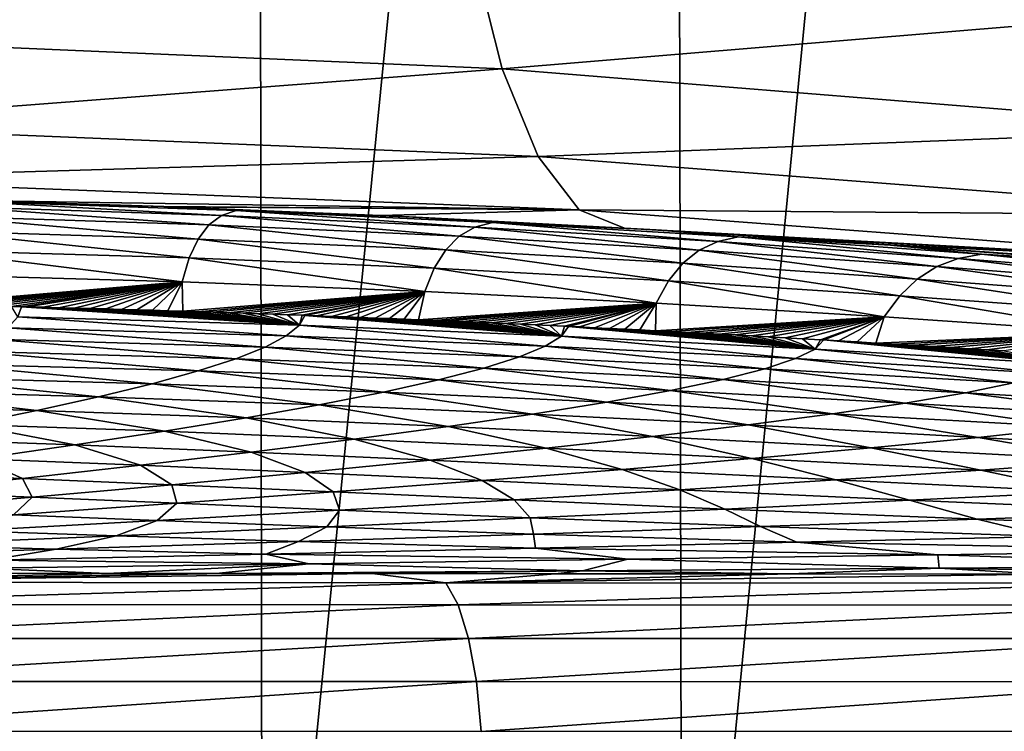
# Model space of a CAD drawing. Header units: metres. Extents: x -136 to 36, y -213 to -20.
# Tile 72 of 104: x 3.47 to 6.75, y -69.6 to -67.22. Entities that reach past the tile are written whole.
import ezdxf

# ---------------------------------------------------------------- set-up
doc = ezdxf.new("R2010")
doc.units = ezdxf.units.M
doc.layers.add('solid_11_382_033_XXX', color=7, linetype='CONTINUOUS')

msp = doc.modelspace()

# ---------------------------------------------------------------- linework, layer by layer
at = {"layer": 'solid_11_382_033_XXX'}
for points in [[(4.256212, -57.603088, 22.634665), (2.846606, -57.603088, 22.855072), (2.86061, -71.432129, 22.853321)], [(4.256212, -57.603088, 22.634665), (2.86061, -71.432129, 22.853321), (4.277304, -71.430969, 22.630684)], [(5.64944, -57.603088, 22.327284), (4.256212, -57.603088, 22.634665), (4.277304, -71.430969, 22.630684)], [(5.64944, -57.603088, 22.327284), (4.277304, -71.430969, 22.630684), (5.677366, -71.429977, 22.32019)], [(7.02093, -57.603088, 21.934113), (5.64944, -57.603088, 22.327284), (5.677366, -71.429977, 22.32019)], [(7.02093, -57.603088, 21.934113), (5.677366, -71.429977, 22.32019), (7.055346, -71.429123, 21.92305)], [(2.512827, -66.879593, -24.265017), (4.976586, -66.989723, -23.873901), (2.565877, -67.279167, -24.833714)], [(4.976586, -66.989723, -23.873901), (5.076524, -67.386421, -24.432999), (2.565877, -67.279167, -24.833714)], [(4.976586, -66.989723, -23.873901), (7.40746, -67.193466, -23.223169), (5.076524, -67.386421, -24.432999)], [(7.40746, -67.193466, -23.223169), (7.556606, -67.586151, -23.766327), (5.076524, -67.386421, -24.432999)], [(2.565877, -67.279167, -24.833714), (5.076524, -67.386421, -24.432999), (2.628613, -67.573349, -25.462532)], [(5.076524, -67.386421, -24.432999), (5.196702, -67.678596, -25.049551), (2.628613, -67.573349, -25.462532)], [(5.076524, -67.386421, -24.432999), (7.556606, -67.586151, -23.766327), (5.196702, -67.678596, -25.049551)], [(2.628613, -67.573349, -25.462532), (5.196702, -67.678596, -25.049551), (2.699121, -67.753166, -26.132298)], [(7.556606, -67.586151, -23.766327), (7.734422, -67.875481, -24.363092), (5.196702, -67.678596, -25.049551)], [(5.196702, -67.678596, -25.049551), (5.333454, -67.857346, -25.704758), (2.699121, -67.753166, -26.132298)], [(5.196702, -67.678596, -25.049551), (7.734422, -67.875481, -24.363092), (5.333454, -67.857346, -25.704758)], [(2.699121, -67.753166, -26.132298), (5.333454, -67.857346, -25.704758), (3.297286, -67.825851, -26.744734)], [(3.236641, -67.845589, -34.675632), (3.274425, -67.828445, -30.665409), (4.140227, -67.875824, -34.676079)], [(3.274425, -67.828445, -30.665409), (3.297286, -67.825851, -26.744734), (3.947407, -67.846222, -26.643217)], [(4.188684, -67.8592, -30.652718), (3.274425, -67.828445, -30.665409), (3.947407, -67.846222, -26.643217)], [(4.140227, -67.875824, -34.676079), (3.274425, -67.828445, -30.665409), (4.188684, -67.8592, -30.652718)], [(5.333454, -67.857346, -25.704758), (3.947407, -67.846222, -26.643217), (3.297286, -67.825851, -26.744734)], [(3.236641, -67.845589, -34.675632), (4.097967, -67.907372, -38.71711), (3.204217, -67.878113, -38.701134)], [(3.236641, -67.845589, -34.675632), (4.140227, -67.875824, -34.676079), (4.097967, -67.907372, -38.71711)], [(4.789433, -67.881004, -26.612932), (3.947407, -67.846222, -26.643217), (3.956223, -67.846535, -26.641706)], [(5.333454, -67.857346, -25.704758), (3.956223, -67.846535, -26.641706), (3.947407, -67.846222, -26.643217)], [(4.188684, -67.8592, -30.652718), (3.947407, -67.846222, -26.643217), (4.789433, -67.881004, -26.612932)], [(4.789433, -67.881004, -26.612932), (3.956223, -67.846535, -26.641706), (4.671496, -67.875595, -26.50709)], [(5.333454, -67.857346, -25.704758), (4.671496, -67.875595, -26.50709), (3.956223, -67.846535, -26.641706)], [(4.140227, -67.875824, -34.676079), (4.188684, -67.8592, -30.652718), (4.985332, -67.914772, -34.689224)], [(5.043853, -67.898766, -30.641594), (4.188684, -67.8592, -30.652718), (4.789433, -67.881004, -26.612932)], [(4.985332, -67.914772, -34.689224), (4.188684, -67.8592, -30.652718), (5.043853, -67.898766, -30.641594)], [(5.333454, -67.857346, -25.704758), (5.484375, -67.917671, -26.325197), (4.671496, -67.875595, -26.50709)], [(5.333454, -67.857346, -25.704758), (7.935485, -68.052643, -24.99527), (5.484375, -67.917671, -26.325197)], [(7.734422, -67.875481, -24.363092), (7.935485, -68.052643, -24.99527), (5.333454, -67.857346, -25.704758)], [(3.204217, -67.878113, -38.701134), (4.061956, -67.954376, -42.787434), (3.177204, -67.926483, -42.751957)], [(3.204217, -67.878113, -38.701134), (4.097967, -67.907372, -38.71711), (4.061956, -67.954376, -42.787434)], [(4.140227, -67.875824, -34.676079), (4.93343, -67.94519, -38.755718), (4.097967, -67.907372, -38.71711)], [(4.140227, -67.875824, -34.676079), (4.985332, -67.914772, -34.689224), (4.93343, -67.94519, -38.755718)], [(4.789433, -67.881004, -26.612932), (4.671496, -67.875595, -26.50709), (5.484375, -67.917671, -26.325197)], [(5.58995, -67.923775, -26.57395), (4.789433, -67.881004, -26.612932), (5.484375, -67.917671, -26.325197)], [(5.043853, -67.898766, -30.641594), (4.789433, -67.881004, -26.612932), (5.58995, -67.923775, -26.57395)], [(4.985332, -67.914772, -34.689224), (5.043853, -67.898766, -30.641594), (5.795732, -67.96244, -34.714127)], [(5.863993, -67.947128, -30.631645), (5.043853, -67.898766, -30.641594), (5.58995, -67.923775, -26.57395)], [(5.795732, -67.96244, -34.714127), (5.043853, -67.898766, -30.641594), (5.863993, -67.947128, -30.631645)], [(3.177204, -67.926483, -42.751957), (4.032438, -68.017517, -46.896664), (3.155804, -67.99128, -46.836411)], [(3.177204, -67.926483, -42.751957), (4.061956, -67.954376, -42.787434), (4.032438, -68.017517, -46.896664)], [(4.097967, -67.907372, -38.71711), (4.888192, -67.990562, -42.853497), (4.061956, -67.954376, -42.787434)], [(4.097967, -67.907372, -38.71711), (4.93343, -67.94519, -38.755718), (4.888192, -67.990562, -42.853497)], [(4.985332, -67.914772, -34.689224), (5.734145, -67.991554, -38.815609), (4.93343, -67.94519, -38.755718)], [(4.985332, -67.914772, -34.689224), (5.795732, -67.96244, -34.714127), (5.734145, -67.991554, -38.815609)], [(5.58995, -67.923775, -26.57395), (5.484375, -67.917671, -26.325197), (5.909245, -67.943527, -26.218142)], [(7.935485, -68.052643, -24.99527), (5.909245, -67.943527, -26.218142), (5.484375, -67.917671, -26.325197)], [(5.58995, -67.923775, -26.57395), (5.909245, -67.943527, -26.218142), (6.35024, -67.972977, -26.098679)], [(6.372169, -67.974525, -26.52632), (5.58995, -67.923775, -26.57395), (6.35024, -67.972977, -26.098679)], [(5.863993, -67.947128, -30.631645), (5.58995, -67.923775, -26.57395), (6.372169, -67.974525, -26.52632)], [(4.061956, -67.954376, -42.787434), (4.849893, -68.051628, -46.992836), (4.032438, -68.017517, -46.896664)], [(4.061956, -67.954376, -42.787434), (4.888192, -67.990562, -42.853497), (4.849893, -68.051628, -46.992836)], [(4.93343, -67.94519, -38.755718), (5.679261, -68.035019, -42.948612), (4.888192, -67.990562, -42.853497)], [(4.93343, -67.94519, -38.755718), (5.734145, -67.991554, -38.815609), (5.679261, -68.035019, -42.948612)], [(5.795732, -67.96244, -34.714127), (6.526645, -68.046448, -38.895248), (5.734145, -67.991554, -38.815609)], [(5.795732, -67.96244, -34.714127), (5.863993, -67.947128, -30.631645), (6.598224, -68.018814, -34.749722)], [(5.795732, -67.96244, -34.714127), (6.598224, -68.018814, -34.749722), (6.526645, -68.046448, -38.895248)], [(6.676226, -68.004288, -30.622435), (5.863993, -67.947128, -30.631645), (6.372169, -67.974525, -26.52632)], [(6.598224, -68.018814, -34.749722), (5.863993, -67.947128, -30.631645), (6.676226, -68.004288, -30.622435)], [(7.935485, -68.052643, -24.99527), (6.35024, -67.972977, -26.098679), (5.909245, -67.943527, -26.218142)], [(3.155804, -67.99128, -46.836411), (4.009351, -68.097473, -51.052055), (3.139971, -68.07309, -50.960747)], [(3.155804, -67.99128, -46.836411), (4.032438, -68.017517, -46.896664), (4.009351, -68.097473, -51.052055)], [(4.888192, -67.990562, -42.853497), (5.63138, -68.09359, -47.12352), (4.849893, -68.051628, -46.992836)], [(4.888192, -67.990562, -42.853497), (5.679261, -68.035019, -42.948612), (5.63138, -68.09359, -47.12352)], [(5.734145, -67.991554, -38.815609), (6.461481, -68.087723, -43.071056), (5.679261, -68.035019, -42.948612)], [(5.734145, -67.991554, -38.815609), (6.526645, -68.046448, -38.895248), (6.461481, -68.087723, -43.071056)], [(6.372169, -67.974525, -26.52632), (6.35024, -67.972977, -26.098679), (6.808345, -68.006088, -25.965919)], [(7.935485, -68.052643, -24.99527), (6.808345, -68.006088, -25.965919), (6.35024, -67.972977, -26.098679)], [(7.160977, -68.033279, -26.470245), (6.372169, -67.974525, -26.52632), (6.808345, -68.006088, -25.965919)], [(6.676226, -68.004288, -30.622435), (6.372169, -67.974525, -26.52632), (7.160977, -68.033279, -26.470245)], [(4.032438, -68.017517, -46.896664), (4.818453, -68.129112, -51.181484), (4.009351, -68.097473, -51.052055)], [(4.032438, -68.017517, -46.896664), (4.849893, -68.051628, -46.992836), (4.818453, -68.129112, -51.181484)], [(6.598224, -68.018814, -34.749722), (7.339628, -68.109856, -38.992985), (6.526645, -68.046448, -38.895248)], [(6.598224, -68.018814, -34.749722), (6.676226, -68.004288, -30.622435), (7.421798, -68.083885, -34.794857)], [(6.598224, -68.018814, -34.749722), (7.421798, -68.083885, -34.794857), (7.339628, -68.109856, -38.992985)], [(7.509888, -68.070244, -30.613483), (6.676226, -68.004288, -30.622435), (7.160977, -68.033279, -26.470245)], [(7.421798, -68.083885, -34.794857), (6.676226, -68.004288, -30.622435), (7.509888, -68.070244, -30.613483)], [(4.849893, -68.051628, -46.992836), (5.590399, -68.167976, -51.348141), (4.818453, -68.129112, -51.181484)], [(4.849893, -68.051628, -46.992836), (5.63138, -68.09359, -47.12352), (5.590399, -68.167976, -51.348141)], [(5.679261, -68.035019, -42.948612), (6.403062, -68.143364, -47.28714), (5.63138, -68.09359, -47.12352)], [(5.679261, -68.035019, -42.948612), (6.461481, -68.087723, -43.071056), (6.403062, -68.143364, -47.28714)], [(6.526645, -68.046448, -38.895248), (7.263322, -68.148636, -43.218952), (6.461481, -68.087723, -43.071056)], [(6.526645, -68.046448, -38.895248), (7.339628, -68.109856, -38.992985), (7.263322, -68.148636, -43.218952)], [(3.139971, -68.07309, -50.960747), (4.009351, -68.097473, -51.052055), (3.132152, -68.172295, -55.125027)], [(4.009351, -68.097473, -51.052055), (3.183073, -68.173393, -55.131371), (3.132152, -68.172295, -55.125027)], [(4.009351, -68.097473, -51.052055), (3.234112, -68.174522, -55.137882), (3.183073, -68.173393, -55.131371)], [(4.009351, -68.097473, -51.052055), (3.285279, -68.175682, -55.144566), (3.234112, -68.174522, -55.137882)], [(4.009351, -68.097473, -51.052055), (3.336585, -68.176872, -55.151424), (3.285279, -68.175682, -55.144566)], [(4.009351, -68.097473, -51.052055), (3.388056, -68.178093, -55.158466), (3.336585, -68.176872, -55.151424)], [(4.009351, -68.097473, -51.052055), (3.439737, -68.179344, -55.165699), (3.388056, -68.178093, -55.158466)], [(4.009351, -68.097473, -51.052055), (3.473263, -68.180176, -55.170483), (3.439737, -68.179344, -55.165699)], [(4.009351, -68.097473, -51.052055), (3.49167, -68.180634, -55.173138), (3.473263, -68.180176, -55.170483)], [(4.009351, -68.097473, -51.052055), (3.543876, -68.181961, -55.180786), (3.49167, -68.180634, -55.173138)], [(4.009351, -68.097473, -51.052055), (3.596343, -68.183327, -55.188648), (3.543876, -68.181961, -55.180786)], [(4.009351, -68.097473, -51.052055), (3.648945, -68.184723, -55.196709), (3.596343, -68.183327, -55.188648)], [(4.009351, -68.097473, -51.052055), (3.701562, -68.18615, -55.204952), (3.648945, -68.184723, -55.196709)], [(4.009351, -68.097473, -51.052055), (3.754069, -68.187607, -55.213364), (3.701562, -68.18615, -55.204952)], [(4.009351, -68.097473, -51.052055), (3.806334, -68.189095, -55.221916), (3.754069, -68.187607, -55.213364)], [(4.009351, -68.097473, -51.052055), (3.858216, -68.190598, -55.230591), (3.806334, -68.189095, -55.221916)], [(4.009351, -68.097473, -51.052055), (3.909707, -68.192123, -55.23938), (3.858216, -68.190598, -55.230591)], [(4.009351, -68.097473, -51.052055), (3.960857, -68.193665, -55.248291), (3.909707, -68.192123, -55.23938)], [(4.009351, -68.097473, -51.052055), (4.011703, -68.195229, -55.257328), (3.960857, -68.193665, -55.248291)], [(4.009351, -68.097473, -51.052055), (4.818453, -68.129112, -51.181484), (4.011703, -68.195229, -55.257328)], [(5.63138, -68.09359, -47.12352), (6.351252, -68.21405, -51.551006), (5.590399, -68.167976, -51.348141)], [(5.63138, -68.09359, -47.12352), (6.403062, -68.143364, -47.28714), (6.351252, -68.21405, -51.551006)], [(6.461481, -68.087723, -43.071056), (7.193243, -68.200912, -47.481983), (6.403062, -68.143364, -47.28714)], [(6.461481, -68.087723, -43.071056), (7.263322, -68.148636, -43.218952), (7.193243, -68.200912, -47.481983)], [(4.818453, -68.129112, -51.181484), (4.06227, -68.196823, -55.266499), (4.011703, -68.195229, -55.257328)], [(4.818453, -68.129112, -51.181484), (4.112561, -68.198433, -55.275799), (4.06227, -68.196823, -55.266499)], [(4.818453, -68.129112, -51.181484), (4.162591, -68.200066, -55.285229), (4.112561, -68.198433, -55.275799)], [(4.818453, -68.129112, -51.181484), (4.212379, -68.201729, -55.294788), (4.162591, -68.200066, -55.285229)], [(4.818453, -68.129112, -51.181484), (4.261942, -68.203407, -55.304489), (4.212379, -68.201729, -55.294788)], [(4.818453, -68.129112, -51.181484), (4.311302, -68.205109, -55.314323), (4.261942, -68.203407, -55.304489)], [(4.818453, -68.129112, -51.181484), (4.360475, -68.206841, -55.324299), (4.311302, -68.205109, -55.314323)], [(4.818453, -68.129112, -51.181484), (4.409478, -68.208595, -55.334419), (4.360475, -68.206841, -55.324299)], [(4.818453, -68.129112, -51.181484), (4.417881, -68.2089, -55.33617), (4.409478, -68.208595, -55.334419)], [(4.818453, -68.129112, -51.181484), (4.458327, -68.210373, -55.344685), (4.417881, -68.2089, -55.33617)], [(4.818453, -68.129112, -51.181484), (4.50704, -68.212181, -55.355099), (4.458327, -68.210373, -55.344685)], [(4.818453, -68.129112, -51.181484), (4.555636, -68.214012, -55.365665), (4.50704, -68.212181, -55.355099)], [(4.818453, -68.129112, -51.181484), (4.604142, -68.215874, -55.376389), (4.555636, -68.214012, -55.365665)], [(4.818453, -68.129112, -51.181484), (4.652578, -68.217758, -55.387276), (4.604142, -68.215874, -55.376389)], [(4.818453, -68.129112, -51.181484), (4.700964, -68.219673, -55.398327), (4.652578, -68.217758, -55.387276)], [(4.818453, -68.129112, -51.181484), (4.749316, -68.221619, -55.40955), (4.700964, -68.219673, -55.398327)], [(4.818453, -68.129112, -51.181484), (4.797651, -68.223595, -55.420944), (4.749316, -68.221619, -55.40955)], [(4.818453, -68.129112, -51.181484), (5.590399, -68.167976, -51.348141), (4.797651, -68.223595, -55.420944)], [(6.403062, -68.143364, -47.28714), (7.129207, -68.267311, -51.788979), (6.351252, -68.21405, -51.551006)], [(6.403062, -68.143364, -47.28714), (7.193243, -68.200912, -47.481983), (7.129207, -68.267311, -51.788979)], [(3.439737, -68.179344, -55.165699), (3.473263, -68.180176, -55.170483), (3.460555, -68.214363, -56.477276)], [(3.460555, -68.214363, -56.477276), (3.473263, -68.180176, -55.170483), (4.40008, -68.242165, -56.655247)], [(3.473263, -68.180176, -55.170483), (3.49167, -68.180634, -55.173138), (4.40008, -68.242165, -56.655247)], [(3.49167, -68.180634, -55.173138), (3.543876, -68.181961, -55.180786), (4.40008, -68.242165, -56.655247)], [(3.543876, -68.181961, -55.180786), (3.596343, -68.183327, -55.188648), (4.40008, -68.242165, -56.655247)], [(3.596343, -68.183327, -55.188648), (3.648945, -68.184723, -55.196709), (4.40008, -68.242165, -56.655247)], [(3.648945, -68.184723, -55.196709), (3.701562, -68.18615, -55.204952), (4.40008, -68.242165, -56.655247)], [(3.701562, -68.18615, -55.204952), (3.754069, -68.187607, -55.213364), (4.40008, -68.242165, -56.655247)], [(3.754069, -68.187607, -55.213364), (3.806334, -68.189095, -55.221916), (4.40008, -68.242165, -56.655247)], [(3.806334, -68.189095, -55.221916), (3.858216, -68.190598, -55.230591), (4.40008, -68.242165, -56.655247)], [(3.858216, -68.190598, -55.230591), (3.909707, -68.192123, -55.23938), (4.40008, -68.242165, -56.655247)], [(3.909707, -68.192123, -55.23938), (3.960857, -68.193665, -55.248291), (4.40008, -68.242165, -56.655247)], [(3.960857, -68.193665, -55.248291), (4.011703, -68.195229, -55.257328), (4.40008, -68.242165, -56.655247)], [(4.011703, -68.195229, -55.257328), (4.06227, -68.196823, -55.266499), (4.40008, -68.242165, -56.655247)], [(4.06227, -68.196823, -55.266499), (4.112561, -68.198433, -55.275799), (4.40008, -68.242165, -56.655247)], [(5.590399, -68.167976, -51.348141), (4.845986, -68.225601, -55.432522), (4.797651, -68.223595, -55.420944)], [(5.590399, -68.167976, -51.348141), (4.894341, -68.227638, -55.444279), (4.845986, -68.225601, -55.432522)], [(5.590399, -68.167976, -51.348141), (4.942738, -68.229713, -55.456226), (4.894341, -68.227638, -55.444279)], [(5.590399, -68.167976, -51.348141), (4.991204, -68.231819, -55.468369), (4.942738, -68.229713, -55.456226)], [(5.590399, -68.167976, -51.348141), (5.039766, -68.233955, -55.480717), (4.991204, -68.231819, -55.468369)], [(5.590399, -68.167976, -51.348141), (5.088449, -68.236137, -55.493279), (5.039766, -68.233955, -55.480717)], [(5.590399, -68.167976, -51.348141), (5.137275, -68.23835, -55.506054), (5.088449, -68.236137, -55.493279)], [(5.590399, -68.167976, -51.348141), (5.186271, -68.240601, -55.519058), (5.137275, -68.23835, -55.506054)], [(5.590399, -68.167976, -51.348141), (5.235463, -68.242897, -55.532299), (5.186271, -68.240601, -55.519058)], [(5.590399, -68.167976, -51.348141), (5.284875, -68.245239, -55.54578), (5.235463, -68.242897, -55.532299)], [(5.590399, -68.167976, -51.348141), (5.297926, -68.245857, -55.549374), (5.284875, -68.245239, -55.54578)], [(5.590399, -68.167976, -51.348141), (5.334535, -68.24762, -55.559513), (5.297926, -68.245857, -55.549374)], [(5.590399, -68.167976, -51.348141), (5.384474, -68.250046, -55.573513), (5.334535, -68.24762, -55.559513)], [(5.590399, -68.167976, -51.348141), (5.434736, -68.252518, -55.587788), (5.384474, -68.250046, -55.573513)], [(5.590399, -68.167976, -51.348141), (5.485367, -68.255043, -55.602352), (5.434736, -68.252518, -55.587788)], [(5.590399, -68.167976, -51.348141), (5.536407, -68.257622, -55.617229), (5.485367, -68.255043, -55.602352)], [(5.590399, -68.167976, -51.348141), (5.587897, -68.260254, -55.632423), (5.536407, -68.257622, -55.617229)], [(5.590399, -68.167976, -51.348141), (6.351252, -68.21405, -51.551006), (5.587897, -68.260254, -55.632423)], [(3.427256, -68.250526, -57.795883), (3.460555, -68.214363, -56.477276), (4.356246, -68.277412, -57.987251)], [(3.460555, -68.214363, -56.477276), (4.40008, -68.242165, -56.655247), (4.356246, -68.277412, -57.987251)], [(4.112561, -68.198433, -55.275799), (4.162591, -68.200066, -55.285229), (4.40008, -68.242165, -56.655247)], [(4.162591, -68.200066, -55.285229), (4.212379, -68.201729, -55.294788), (4.40008, -68.242165, -56.655247)], [(4.212379, -68.201729, -55.294788), (4.261942, -68.203407, -55.304489), (4.40008, -68.242165, -56.655247)], [(4.261942, -68.203407, -55.304489), (4.311302, -68.205109, -55.314323), (4.40008, -68.242165, -56.655247)], [(4.311302, -68.205109, -55.314323), (4.360475, -68.206841, -55.324299), (4.40008, -68.242165, -56.655247)], [(4.360475, -68.206841, -55.324299), (4.409478, -68.208595, -55.334419), (4.40008, -68.242165, -56.655247)], [(4.409478, -68.208595, -55.334419), (4.417881, -68.2089, -55.33617), (4.40008, -68.242165, -56.655247)], [(4.40008, -68.242165, -56.655247), (4.417881, -68.2089, -55.33617), (5.274636, -68.277786, -56.878677)], [(4.417881, -68.2089, -55.33617), (4.458327, -68.210373, -55.344685), (5.274636, -68.277786, -56.878677)], [(4.458327, -68.210373, -55.344685), (4.50704, -68.212181, -55.355099), (5.274636, -68.277786, -56.878677)], [(4.50704, -68.212181, -55.355099), (4.555636, -68.214012, -55.365665), (5.274636, -68.277786, -56.878677)], [(4.555636, -68.214012, -55.365665), (4.604142, -68.215874, -55.376389), (5.274636, -68.277786, -56.878677)], [(4.604142, -68.215874, -55.376389), (4.652578, -68.217758, -55.387276), (5.274636, -68.277786, -56.878677)], [(4.652578, -68.217758, -55.387276), (4.700964, -68.219673, -55.398327), (5.274636, -68.277786, -56.878677)], [(4.700964, -68.219673, -55.398327), (4.749316, -68.221619, -55.40955), (5.274636, -68.277786, -56.878677)], [(4.749316, -68.221619, -55.40955), (4.797651, -68.223595, -55.420944), (5.274636, -68.277786, -56.878677)], [(4.797651, -68.223595, -55.420944), (4.845986, -68.225601, -55.432522), (5.274636, -68.277786, -56.878677)], [(4.845986, -68.225601, -55.432522), (4.894341, -68.227638, -55.444279), (5.274636, -68.277786, -56.878677)], [(4.894341, -68.227638, -55.444279), (4.942738, -68.229713, -55.456226), (5.274636, -68.277786, -56.878677)], [(4.942738, -68.229713, -55.456226), (4.991204, -68.231819, -55.468369), (5.274636, -68.277786, -56.878677)], [(6.351252, -68.21405, -51.551006), (5.639873, -68.262947, -55.647957), (5.587897, -68.260254, -55.632423)], [(6.351252, -68.21405, -51.551006), (5.692369, -68.265701, -55.663837), (5.639873, -68.262947, -55.647957)], [(6.351252, -68.21405, -51.551006), (5.745417, -68.268517, -55.680084), (5.692369, -68.265701, -55.663837)], [(6.351252, -68.21405, -51.551006), (5.799045, -68.2714, -55.696705), (5.745417, -68.268517, -55.680084)], [(6.351252, -68.21405, -51.551006), (5.853296, -68.274345, -55.713715), (5.799045, -68.2714, -55.696705)], [(6.351252, -68.21405, -51.551006), (5.908252, -68.277374, -55.731148), (5.853296, -68.274345, -55.713715)], [(6.351252, -68.21405, -51.551006), (5.964095, -68.280479, -55.749069), (5.908252, -68.277374, -55.731148)], [(6.351252, -68.21405, -51.551006), (6.020981, -68.283676, -55.767529), (5.964095, -68.280479, -55.749069)], [(6.351252, -68.21405, -51.551006), (6.07907, -68.28698, -55.786591), (6.020981, -68.283676, -55.767529)], [(6.351252, -68.21405, -51.551006), (6.138486, -68.290398, -55.806305), (6.07907, -68.28698, -55.786591)], [(6.351252, -68.21405, -51.551006), (6.149815, -68.291054, -55.810089), (6.138486, -68.290398, -55.806305)], [(6.351252, -68.21405, -51.551006), (6.199176, -68.29393, -55.82666), (6.149815, -68.291054, -55.810089)], [(6.351252, -68.21405, -51.551006), (6.260855, -68.297554, -55.847572), (6.199176, -68.29393, -55.82666)], [(6.351252, -68.21405, -51.551006), (6.323292, -68.301262, -55.868958), (6.260855, -68.297554, -55.847572)], [(6.351252, -68.21405, -51.551006), (7.129207, -68.267311, -51.788979), (6.323292, -68.301262, -55.868958)], [(3.372731, -68.28862, -59.122974), (3.427256, -68.250526, -57.795883), (4.285635, -68.31459, -59.328213)], [(3.427256, -68.250526, -57.795883), (4.356246, -68.277412, -57.987251), (4.285635, -68.31459, -59.328213)], [(4.356246, -68.277412, -57.987251), (4.40008, -68.242165, -56.655247), (5.220207, -68.311646, -58.220795)], [(4.40008, -68.242165, -56.655247), (5.274636, -68.277786, -56.878677), (5.220207, -68.311646, -58.220795)], [(4.991204, -68.231819, -55.468369), (5.039766, -68.233955, -55.480717), (5.274636, -68.277786, -56.878677)], [(5.039766, -68.233955, -55.480717), (5.088449, -68.236137, -55.493279), (5.274636, -68.277786, -56.878677)], [(5.088449, -68.236137, -55.493279), (5.137275, -68.23835, -55.506054), (5.274636, -68.277786, -56.878677)], [(5.137275, -68.23835, -55.506054), (5.186271, -68.240601, -55.519058), (5.274636, -68.277786, -56.878677)], [(5.186271, -68.240601, -55.519058), (5.235463, -68.242897, -55.532299), (5.274636, -68.277786, -56.878677)], [(5.235463, -68.242897, -55.532299), (5.284875, -68.245239, -55.54578), (5.274636, -68.277786, -56.878677)], [(5.284875, -68.245239, -55.54578), (5.297926, -68.245857, -55.549374), (5.274636, -68.277786, -56.878677)], [(5.274636, -68.277786, -56.878677), (5.297926, -68.245857, -55.549374), (6.120473, -68.321259, -57.148457)], [(5.297926, -68.245857, -55.549374), (5.334535, -68.24762, -55.559513), (6.120473, -68.321259, -57.148457)], [(5.334535, -68.24762, -55.559513), (5.384474, -68.250046, -55.573513), (6.120473, -68.321259, -57.148457)], [(5.384474, -68.250046, -55.573513), (5.434736, -68.252518, -55.587788), (6.120473, -68.321259, -57.148457)], [(5.434736, -68.252518, -55.587788), (5.485367, -68.255043, -55.602352), (6.120473, -68.321259, -57.148457)], [(5.485367, -68.255043, -55.602352), (5.536407, -68.257622, -55.617229), (6.120473, -68.321259, -57.148457)], [(5.536407, -68.257622, -55.617229), (5.587897, -68.260254, -55.632423), (6.120473, -68.321259, -57.148457)], [(5.587897, -68.260254, -55.632423), (5.639873, -68.262947, -55.647957), (6.120473, -68.321259, -57.148457)], [(3.296377, -68.328583, -60.454727), (3.372731, -68.28862, -59.122974), (4.187628, -68.35363, -60.673588)], [(3.372731, -68.28862, -59.122974), (4.285635, -68.31459, -59.328213), (4.187628, -68.35363, -60.673588)], [(4.285635, -68.31459, -59.328213), (4.356246, -68.277412, -57.987251), (5.133961, -68.347389, -59.571312)], [(4.356246, -68.277412, -57.987251), (5.220207, -68.311646, -58.220795), (5.133961, -68.347389, -59.571312)], [(5.220207, -68.311646, -58.220795), (5.274636, -68.277786, -56.878677), (6.055069, -68.353294, -58.498478)], [(5.274636, -68.277786, -56.878677), (6.120473, -68.321259, -57.148457), (6.055069, -68.353294, -58.498478)], [(5.639873, -68.262947, -55.647957), (5.692369, -68.265701, -55.663837), (6.120473, -68.321259, -57.148457)], [(5.692369, -68.265701, -55.663837), (5.745417, -68.268517, -55.680084), (6.120473, -68.321259, -57.148457)], [(5.745417, -68.268517, -55.680084), (5.799045, -68.2714, -55.696705), (6.120473, -68.321259, -57.148457)], [(5.799045, -68.2714, -55.696705), (5.853296, -68.274345, -55.713715), (6.120473, -68.321259, -57.148457)], [(5.853296, -68.274345, -55.713715), (5.908252, -68.277374, -55.731148), (6.120473, -68.321259, -57.148457)], [(5.908252, -68.277374, -55.731148), (5.964095, -68.280479, -55.749069), (6.120473, -68.321259, -57.148457)], [(5.964095, -68.280479, -55.749069), (6.020981, -68.283676, -55.767529), (6.120473, -68.321259, -57.148457)], [(6.020981, -68.283676, -55.767529), (6.07907, -68.28698, -55.786591), (6.120473, -68.321259, -57.148457)], [(6.07907, -68.28698, -55.786591), (6.138486, -68.290398, -55.806305), (6.120473, -68.321259, -57.148457)], [(6.138486, -68.290398, -55.806305), (6.149815, -68.291054, -55.810089), (6.120473, -68.321259, -57.148457)], [(6.120473, -68.321259, -57.148457), (6.149815, -68.291054, -55.810089), (6.977818, -68.372612, -57.465458)], [(6.149815, -68.291054, -55.810089), (6.199176, -68.29393, -55.82666), (6.977818, -68.372612, -57.465458)], [(6.199176, -68.29393, -55.82666), (6.260855, -68.297554, -55.847572), (6.977818, -68.372612, -57.465458)], [(7.129207, -68.267311, -51.788979), (6.38622, -68.305038, -55.890736), (6.323292, -68.301262, -55.868958)], [(7.129207, -68.267311, -51.788979), (6.449312, -68.308861, -55.912777), (6.38622, -68.305038, -55.890736)], [(7.129207, -68.267311, -51.788979), (6.512053, -68.312691, -55.934906), (6.449312, -68.308861, -55.912777)], [(7.129207, -68.267311, -51.788979), (6.573978, -68.316513, -55.956936), (6.512053, -68.312691, -55.934906)], [(7.129207, -68.267311, -51.788979), (6.634712, -68.32029, -55.978722), (6.573978, -68.316513, -55.956936)], [(7.129207, -68.267311, -51.788979), (6.694, -68.324005, -56.000156), (6.634712, -68.32029, -55.978722)], [(7.129207, -68.267311, -51.788979), (6.751935, -68.32766, -56.021248), (6.694, -68.324005, -56.000156)], [(4.187628, -68.35363, -60.673588), (4.285635, -68.31459, -59.328213), (5.015343, -68.384933, -60.925194)], [(4.285635, -68.31459, -59.328213), (5.133961, -68.347389, -59.571312), (5.015343, -68.384933, -60.925194)], [(5.133961, -68.347389, -59.571312), (5.220207, -68.311646, -58.220795), (5.953087, -68.387115, -59.855461)], [(5.220207, -68.311646, -58.220795), (6.055069, -68.353294, -58.498478), (5.953087, -68.387115, -59.855461)], [(6.055069, -68.353294, -58.498478), (6.120473, -68.321259, -57.148457), (6.900708, -68.402428, -58.82225)], [(6.120473, -68.321259, -57.148457), (6.977818, -68.372612, -57.465458), (6.900708, -68.402428, -58.82225)], [(6.260855, -68.297554, -55.847572), (6.323292, -68.301262, -55.868958), (6.977818, -68.372612, -57.465458)], [(6.323292, -68.301262, -55.868958), (6.38622, -68.305038, -55.890736), (6.977818, -68.372612, -57.465458)], [(6.38622, -68.305038, -55.890736), (6.449312, -68.308861, -55.912777), (6.977818, -68.372612, -57.465458)], [(6.449312, -68.308861, -55.912777), (6.512053, -68.312691, -55.934906), (6.977818, -68.372612, -57.465458)], [(6.512053, -68.312691, -55.934906), (6.573978, -68.316513, -55.956936), (6.977818, -68.372612, -57.465458)], [(6.573978, -68.316513, -55.956936), (6.634712, -68.32029, -55.978722), (6.977818, -68.372612, -57.465458)], [(6.634712, -68.32029, -55.978722), (6.694, -68.324005, -56.000156), (6.977818, -68.372612, -57.465458)], [(6.694, -68.324005, -56.000156), (6.751935, -68.32766, -56.021248), (6.977818, -68.372612, -57.465458)], [(3.197935, -68.370323, -61.787464), (3.296377, -68.328583, -60.454727), (4.062008, -68.394432, -62.019035)], [(3.296377, -68.328583, -60.454727), (4.187628, -68.35363, -60.673588), (4.062008, -68.394432, -62.019035)], [(4.062008, -68.394432, -62.019035), (4.187628, -68.35363, -60.673588), (4.864231, -68.424194, -62.27766)], [(4.187628, -68.35363, -60.673588), (5.015343, -68.384933, -60.925194), (4.864231, -68.424194, -62.27766)], [(5.015343, -68.384933, -60.925194), (5.133961, -68.347389, -59.571312), (5.814099, -68.422653, -61.214046)], [(5.133961, -68.347389, -59.571312), (5.953087, -68.387115, -59.855461), (5.814099, -68.422653, -61.214046)], [(5.953087, -68.387115, -59.855461), (6.055069, -68.353294, -58.498478), (6.782278, -68.433891, -60.183823)], [(6.055069, -68.353294, -58.498478), (6.900708, -68.402428, -58.82225), (6.782278, -68.433891, -60.183823)], [(3.077541, -68.413734, -63.117527), (3.197935, -68.370323, -61.787464), (3.909012, -68.436874, -63.360256)], [(3.197935, -68.370323, -61.787464), (4.062008, -68.394432, -62.019035), (3.909012, -68.436874, -63.360256)], [(4.864231, -68.424194, -62.27766), (5.015343, -68.384933, -60.925194), (5.638134, -68.459808, -62.569187)], [(5.015343, -68.384933, -60.925194), (5.814099, -68.422653, -61.214046), (5.638134, -68.459808, -62.569187)], [(5.814099, -68.422653, -61.214046), (5.953087, -68.387115, -59.855461), (6.622289, -68.466942, -61.544613)], [(5.953087, -68.387115, -59.855461), (6.782278, -68.433891, -60.183823), (6.622289, -68.466942, -61.544613)], [(2.935729, -68.458687, -64.441162), (3.077541, -68.413734, -63.117527), (3.729337, -68.48082, -64.692848)], [(3.077541, -68.413734, -63.117527), (3.909012, -68.436874, -63.360256), (3.729337, -68.48082, -64.692848)], [(3.909012, -68.436874, -63.360256), (4.062008, -68.394432, -62.019035), (4.680992, -68.465034, -63.624008)], [(4.062008, -68.394432, -62.019035), (4.864231, -68.424194, -62.27766), (4.680992, -68.465034, -63.624008)], [(4.680992, -68.465034, -63.624008), (4.864231, -68.424194, -62.27766), (5.425717, -68.498466, -63.915955)], [(4.864231, -68.424194, -62.27766), (5.638134, -68.459808, -62.569187), (5.425717, -68.498466, -63.915955)], [(5.638134, -68.459808, -62.569187), (5.814099, -68.422653, -61.214046), (6.420961, -68.501495, -62.899441)], [(5.814099, -68.422653, -61.214046), (6.622289, -68.466942, -61.544613), (6.420961, -68.501495, -62.899441)], [(2.773418, -68.505043, -65.754593), (2.935729, -68.458687, -64.441162), (3.52413, -68.526093, -66.012383)], [(2.935729, -68.458687, -64.441162), (3.729337, -68.48082, -64.692848), (3.52413, -68.526093, -66.012383)], [(3.729337, -68.48082, -64.692848), (3.909012, -68.436874, -63.360256), (4.466489, -68.507309, -64.959419)], [(3.909012, -68.436874, -63.360256), (4.680992, -68.465034, -63.624008), (4.466489, -68.507309, -64.959419)], [(6.622289, -68.466942, -61.544613), (6.782278, -68.433891, -60.183823), (7.481599, -68.517807, -61.915295)], [(3.52413, -68.526093, -66.012383), (3.729337, -68.48082, -64.692848), (4.222064, -68.55085, -66.27906)], [(3.729337, -68.48082, -64.692848), (4.466489, -68.507309, -64.959419), (4.222064, -68.55085, -66.27906)], [(4.466489, -68.507309, -64.959419), (4.680992, -68.465034, -63.624008), (5.177878, -68.538475, -65.249313)], [(4.680992, -68.465034, -63.624008), (5.425717, -68.498466, -63.915955), (5.177878, -68.538475, -65.249313)], [(5.425717, -68.498466, -63.915955), (5.638134, -68.459808, -62.569187), (6.179006, -68.537437, -64.243271)], [(5.638134, -68.459808, -62.569187), (6.420961, -68.501495, -62.899441), (6.179006, -68.537437, -64.243271)], [(6.420961, -68.501495, -62.899441), (6.622289, -68.466942, -61.544613), (7.253679, -68.549263, -63.266724)], [(6.622289, -68.466942, -61.544613), (7.481599, -68.517807, -61.915295), (7.253679, -68.549263, -63.266724)], [(2.773418, -68.505043, -65.754593), (3.52413, -68.526093, -66.012383), (3.29496, -68.57254, -67.314583)], [(4.222064, -68.55085, -66.27906), (4.466489, -68.507309, -64.959419), (4.89614, -68.579681, -66.564224)], [(4.466489, -68.507309, -64.959419), (5.177878, -68.538475, -65.249313), (4.89614, -68.579681, -66.564224)], [(5.177878, -68.538475, -65.249313), (5.425717, -68.498466, -63.915955), (5.897634, -68.574646, -65.570992)], [(5.425717, -68.498466, -63.915955), (6.179006, -68.537437, -64.243271), (5.897634, -68.574646, -65.570992)], [(6.179006, -68.537437, -64.243271), (6.420961, -68.501495, -62.899441), (6.980916, -68.581985, -64.604218)], [(6.420961, -68.501495, -62.899441), (7.253679, -68.549263, -63.266724), (6.980916, -68.581985, -64.604218)], [(3.29496, -68.57254, -67.314583), (3.52413, -68.526093, -66.012383), (3.949515, -68.595482, -67.578262)], [(3.52413, -68.526093, -66.012383), (4.222064, -68.55085, -66.27906), (3.949515, -68.595482, -67.578262)], [(3.949515, -68.595482, -67.578262), (4.222064, -68.55085, -66.27906), (4.582494, -68.621918, -67.855797)], [(4.222064, -68.55085, -66.27906), (4.89614, -68.579681, -66.564224), (4.582494, -68.621918, -67.855797)], [(4.89614, -68.579681, -66.564224), (5.177878, -68.538475, -65.249313), (5.578544, -68.612968, -66.87748)], [(5.177878, -68.538475, -65.249313), (5.897634, -68.574646, -65.570992), (5.578544, -68.612968, -66.87748)], [(5.897634, -68.574646, -65.570992), (6.179006, -68.537437, -64.243271), (6.664712, -68.61586, -65.922668)], [(6.179006, -68.537437, -64.243271), (6.980916, -68.581985, -64.604218), (6.664712, -68.61586, -65.922668)], [(3.043796, -68.619965, -68.59552), (3.29496, -68.57254, -67.314583), (3.651077, -68.641029, -68.852699)], [(3.29496, -68.57254, -67.314583), (3.949515, -68.595482, -67.578262), (3.651077, -68.641029, -68.852699)], [(4.582494, -68.621918, -67.855797), (4.89614, -68.579681, -66.564224), (5.223901, -68.652252, -68.157768)], [(4.89614, -68.579681, -66.564224), (5.578544, -68.612968, -66.87748), (5.223901, -68.652252, -68.157768)], [(5.578544, -68.612968, -66.87748), (5.897634, -68.574646, -65.570992), (6.30694, -68.650757, -67.216988)], [(5.897634, -68.574646, -65.570992), (6.664712, -68.61586, -65.922668), (6.30694, -68.650757, -67.216988)], [(6.664712, -68.61586, -65.922668), (6.980916, -68.581985, -64.604218), (7.516448, -68.662575, -66.315811)], [(3.043796, -68.619965, -68.59552), (3.651077, -68.641029, -68.852699), (3.329392, -68.687294, -70.098572)], [(3.651077, -68.641029, -68.852699), (3.949515, -68.595482, -67.578262), (4.239381, -68.664993, -69.119492)], [(3.949515, -68.595482, -67.578262), (4.582494, -68.621918, -67.855797), (4.239381, -68.664993, -69.119492)], [(4.239381, -68.664993, -69.119492), (4.582494, -68.621918, -67.855797), (4.836321, -68.692337, -69.407219)], [(4.582494, -68.621918, -67.855797), (5.223901, -68.652252, -68.157768), (4.836321, -68.692337, -69.407219)], [(5.223901, -68.652252, -68.157768), (5.578544, -68.612968, -66.87748), (5.909924, -68.686546, -68.482193)], [(5.578544, -68.612968, -66.87748), (6.30694, -68.650757, -67.216988), (5.909924, -68.686546, -68.482193)], [(6.30694, -68.650757, -67.216988), (6.664712, -68.61586, -65.922668), (7.116627, -68.693596, -67.595795)], [(6.664712, -68.61586, -65.922668), (7.516448, -68.662575, -66.315811), (7.116627, -68.693596, -67.595795)], [(3.329392, -68.687294, -70.098572), (3.651077, -68.641029, -68.852699), (3.869668, -68.708748, -70.351303)], [(3.651077, -68.641029, -68.852699), (4.239381, -68.664993, -69.119492), (3.869668, -68.708748, -70.351303)], [(4.836321, -68.692337, -69.407219), (5.223901, -68.652252, -68.157768), (5.476432, -68.723091, -69.713661)], [(5.223901, -68.652252, -68.157768), (5.909924, -68.686546, -68.482193), (5.476432, -68.723091, -69.713661)], [(5.909924, -68.686546, -68.482193), (6.30694, -68.650757, -67.216988), (6.673578, -68.725426, -68.843552)], [(6.30694, -68.650757, -67.216988), (7.116627, -68.693596, -67.595795), (6.673578, -68.725426, -68.843552)], [(2.98745, -68.734116, -71.312744), (3.329392, -68.687294, -70.098572), (3.476586, -68.753006, -71.547882)], [(3.329392, -68.687294, -70.098572), (3.869668, -68.708748, -70.351303), (3.476586, -68.753006, -71.547882)], [(3.869668, -68.708748, -70.351303), (4.239381, -68.664993, -69.119492), (4.418847, -68.733055, -70.621727)], [(4.239381, -68.664993, -69.119492), (4.836321, -68.692337, -69.407219), (4.418847, -68.733055, -70.621727)], [(5.476432, -68.723091, -69.713661), (5.909924, -68.686546, -68.482193), (6.190223, -68.757957, -70.054459)], [(5.909924, -68.686546, -68.482193), (6.673578, -68.725426, -68.843552), (6.190223, -68.757957, -70.054459)], [(3.476586, -68.753006, -71.547882), (3.869668, -68.708748, -70.351303), (3.9749, -68.774261, -71.797806)], [(3.869668, -68.708748, -70.351303), (4.418847, -68.733055, -70.621727), (3.9749, -68.774261, -71.797806)], [(4.418847, -68.733055, -70.621727), (4.836321, -68.692337, -69.407219), (5.009655, -68.760254, -70.907227)], [(4.836321, -68.692337, -69.407219), (5.476432, -68.723091, -69.713661), (5.009655, -68.760254, -70.907227)], [(6.673578, -68.725426, -68.843552), (7.116627, -68.693596, -67.595795), (7.553886, -68.769089, -69.24044)], [(2.98745, -68.734116, -71.312744), (3.476586, -68.753006, -71.547882), (3.063609, -68.797607, -72.706558)], [(3.063609, -68.797607, -72.706558), (3.476586, -68.753006, -71.547882), (3.50815, -68.815804, -72.932648)], [(3.476586, -68.753006, -71.547882), (3.9749, -68.774261, -71.797806), (3.50815, -68.815804, -72.932648)], [(3.9749, -68.774261, -71.797806), (4.418847, -68.733055, -70.621727), (4.51316, -68.797897, -72.059341)], [(4.418847, -68.733055, -70.621727), (5.009655, -68.760254, -70.907227), (4.51316, -68.797897, -72.059341)], [(5.009655, -68.760254, -70.907227), (5.476432, -68.723091, -69.713661), (5.669898, -68.791092, -71.224342)], [(5.476432, -68.723091, -69.713661), (6.190223, -68.757957, -70.054459), (5.669898, -68.791092, -71.224342)], [(6.190223, -68.757957, -70.054459), (6.673578, -68.725426, -68.843552), (7.015551, -68.797165, -70.42823)], [(6.673578, -68.725426, -68.843552), (7.553886, -68.769089, -69.24044), (7.015551, -68.797165, -70.42823)], [(3.50815, -68.815804, -72.932648), (3.9749, -68.774261, -71.797806), (3.990779, -68.835892, -73.167053)], [(3.9749, -68.774261, -71.797806), (4.51316, -68.797897, -72.059341), (3.990779, -68.835892, -73.167053)], [(4.51316, -68.797897, -72.059341), (5.009655, -68.760254, -70.907227), (5.116315, -68.824699, -72.349571)], [(5.009655, -68.760254, -70.907227), (5.669898, -68.791092, -71.224342), (5.116315, -68.824699, -72.349571)], [(5.669898, -68.791092, -71.224342), (6.190223, -68.757957, -70.054459), (6.436136, -68.825798, -71.571594)], [(6.190223, -68.757957, -70.054459), (7.015551, -68.797165, -70.42823), (6.436136, -68.825798, -71.571594)], [(3.063609, -68.797607, -72.706558), (3.50815, -68.815804, -72.932648), (3.022377, -68.857559, -74.024063)], [(3.022377, -68.857559, -74.024063), (3.50815, -68.815804, -72.932648), (3.446464, -68.874138, -74.228043)], [(3.50815, -68.815804, -72.932648), (3.990779, -68.835892, -73.167053), (3.446464, -68.874138, -74.228043)], [(3.990779, -68.835892, -73.167053), (4.51316, -68.797897, -72.059341), (4.533458, -68.858696, -73.427101)], [(4.51316, -68.797897, -72.059341), (5.116315, -68.824699, -72.349571), (4.533458, -68.858696, -73.427101)], [(5.116315, -68.824699, -72.349571), (5.669898, -68.791092, -71.224342), (5.819506, -68.854904, -72.66684)], [(5.669898, -68.791092, -71.224342), (6.436136, -68.825798, -71.571594), (5.819506, -68.854904, -72.66684)], [(6.436136, -68.825798, -71.571594), (7.015551, -68.797165, -70.42823), (7.347808, -68.864822, -71.948059)], [(3.446464, -68.874138, -74.228043), (3.990779, -68.835892, -73.167053), (3.925452, -68.892982, -74.454453)], [(3.990779, -68.835892, -73.167053), (4.533458, -68.858696, -73.427101), (3.925452, -68.892982, -74.454453)], [(4.533458, -68.858696, -73.427101), (5.116315, -68.824699, -72.349571), (5.169807, -68.884422, -73.710785)], [(5.116315, -68.824699, -72.349571), (5.819506, -68.854904, -72.66684), (5.169807, -68.884422, -73.710785)], [(5.819506, -68.854904, -72.66684), (6.436136, -68.825798, -71.571594), (6.66156, -68.888985, -73.010399)], [(6.436136, -68.825798, -71.571594), (7.347808, -68.864822, -71.948059), (6.66156, -68.888985, -73.010399)], [(3.446464, -68.874138, -74.228043), (3.925452, -68.892982, -74.454453), (3.296435, -68.927467, -75.42968)], [(3.925452, -68.892982, -74.454453), (4.533458, -68.858696, -73.427101), (4.491349, -68.914261, -74.700783)], [(4.533458, -68.858696, -73.427101), (5.169807, -68.884422, -73.710785), (4.491349, -68.914261, -74.700783)], [(4.491349, -68.914261, -74.700783), (5.169807, -68.884422, -73.710785), (5.18154, -68.938454, -74.966484)], [(5.169807, -68.884422, -73.710785), (5.819506, -68.854904, -72.66684), (5.937967, -68.913544, -74.017487)], [(5.169807, -68.884422, -73.710785), (5.937967, -68.913544, -74.017487), (5.18154, -68.938454, -74.966484)], [(5.819506, -68.854904, -72.66684), (6.66156, -68.888985, -73.010399), (5.937967, -68.913544, -74.017487)], [(6.66156, -68.888985, -73.010399), (7.347808, -68.864822, -71.948059), (7.701144, -68.927292, -73.360443)], [(3.296435, -68.927467, -75.42968), (3.925452, -68.892982, -74.454453), (3.78848, -68.944374, -75.634674)], [(3.925452, -68.892982, -74.454453), (4.491349, -68.914261, -74.700783), (3.78848, -68.944374, -75.634674)], [(3.78848, -68.944374, -75.634674), (4.491349, -68.914261, -74.700783), (4.396862, -68.963669, -75.854988)], [(4.491349, -68.914261, -74.700783), (5.18154, -68.938454, -74.966484), (4.396862, -68.963669, -75.854988)], [(5.18154, -68.938454, -74.966484), (5.937967, -68.913544, -74.017487), (6.059935, -68.965889, -75.232887)], [(5.937967, -68.913544, -74.017487), (6.66156, -68.888985, -73.010399), (6.899231, -68.946419, -74.327812)], [(5.937967, -68.913544, -74.017487), (6.899231, -68.946419, -74.327812), (6.059935, -68.965889, -75.232887)], [(6.66156, -68.888985, -73.010399), (7.701144, -68.927292, -73.360443), (6.899231, -68.946419, -74.327812)], [(3.296435, -68.927467, -75.42968), (3.78848, -68.944374, -75.634674), (3.065472, -68.974709, -76.51078)], [(3.065472, -68.974709, -76.51078), (3.78848, -68.944374, -75.634674), (3.588477, -68.989166, -76.681053)], [(3.78848, -68.944374, -75.634674), (4.396862, -68.963669, -75.854988), (3.588477, -68.989166, -76.681053)], [(4.396862, -68.963669, -75.854988), (5.18154, -68.938454, -74.966484), (5.188061, -68.985672, -76.073013)], [(5.18154, -68.938454, -74.966484), (6.059935, -68.965889, -75.232887), (5.188061, -68.985672, -76.073013)], [(6.059935, -68.965889, -75.232887), (6.899231, -68.946419, -74.327812), (7.52574, -68.993187, -75.201477)], [(3.065472, -68.974709, -76.51078), (3.588477, -68.989166, -76.681053), (2.760851, -69.0149, -77.443184)], [(3.588477, -68.989166, -76.681053), (4.396862, -68.963669, -75.854988), (4.28842, -69.005737, -76.845963)], [(4.396862, -68.963669, -75.854988), (5.188061, -68.985672, -76.073013), (4.28842, -69.005737, -76.845963)], [(5.188061, -68.985672, -76.073013), (6.059935, -68.965889, -75.232887), (6.52974, -69.007668, -76.056389)], [(6.059935, -68.965889, -75.232887), (7.52574, -68.993187, -75.201477), (6.52974, -69.007668, -76.056389)], [(2.760851, -69.0149, -77.443184), (3.588477, -68.989166, -76.681053), (3.365772, -69.026085, -77.549911)], [(3.588477, -68.989166, -76.681053), (4.28842, -69.005737, -76.845963), (3.365772, -69.026085, -77.549911)], [(3.365772, -69.026085, -77.549911), (4.28842, -69.005737, -76.845963), (4.431616, -69.037468, -77.529434)], [(4.28842, -69.005737, -76.845963), (5.188061, -68.985672, -76.073013), (5.496433, -69.02243, -76.833237)], [(4.28842, -69.005737, -76.845963), (5.496433, -69.02243, -76.833237), (4.431616, -69.037468, -77.529434)], [(5.188061, -68.985672, -76.073013), (6.52974, -69.007668, -76.056389), (5.496433, -69.02243, -76.833237)], [(5.496433, -69.02243, -76.833237), (6.52974, -69.007668, -76.056389), (6.534375, -69.052658, -77.183517)], [(6.52974, -69.007668, -76.056389), (7.52574, -68.993187, -75.201477), (7.687547, -69.044273, -76.464859)], [(6.52974, -69.007668, -76.056389), (7.687547, -69.044273, -76.464859), (6.534375, -69.052658, -77.183517)], [(3.365772, -69.026085, -77.549911), (4.431616, -69.037468, -77.529434), (3.341122, -69.052773, -78.142853)], [(3.757317, -69.069717, -78.43129), (3.341122, -69.052773, -78.142853), (4.431616, -69.037468, -77.529434)], [(3.757317, -69.069717, -78.43129), (4.431616, -69.037468, -77.529434), (4.122119, -69.070007, -78.355003)], [(4.431616, -69.037468, -77.529434), (5.344608, -69.061226, -77.814079), (4.122119, -69.070007, -78.355003)], [(4.431616, -69.037468, -77.529434), (5.496433, -69.02243, -76.833237), (5.344608, -69.061226, -77.814079)], [(5.496433, -69.02243, -76.833237), (6.534375, -69.052658, -77.183517), (5.344608, -69.061226, -77.814079)], [(7.705984, -69.072266, -77.194633), (6.534375, -69.052658, -77.183517), (7.687547, -69.044273, -76.464859)], [(2.464703, -69.099373, -78.819656), (3.420455, -69.069443, -78.495239), (3.757317, -69.069717, -78.43129)], [(2.464703, -69.099373, -78.819656), (3.757317, -69.069717, -78.43129), (4.122119, -69.070007, -78.355003)], [(2.464703, -69.099373, -78.819656), (4.122119, -69.070007, -78.355003), (4.156938, -69.07003, -78.347343)], [(2.464703, -69.099373, -78.819656), (4.156938, -69.07003, -78.347343), (4.64319, -69.070396, -78.233231)], [(2.464703, -69.099373, -78.819656), (4.64319, -69.070396, -78.233231), (4.888966, -69.100815, -78.351273)], [(3.757317, -69.069717, -78.43129), (3.420455, -69.069443, -78.495239), (3.341122, -69.052773, -78.142853)], [(4.156938, -69.07003, -78.347343), (4.122119, -69.070007, -78.355003), (5.344608, -69.061226, -77.814079)], [(4.64319, -69.070396, -78.233231), (4.156938, -69.07003, -78.347343), (5.344608, -69.061226, -77.814079)], [(5.252896, -69.070824, -78.071259), (4.64319, -69.070396, -78.233231), (5.344608, -69.061226, -77.814079)], [(4.888966, -69.100815, -78.351273), (4.64319, -69.070396, -78.233231), (5.252896, -69.070824, -78.071259)], [(4.888966, -69.100815, -78.351273), (5.252896, -69.070824, -78.071259), (6.037013, -69.071335, -77.83123)], [(4.888966, -69.100815, -78.351273), (6.037013, -69.071335, -77.83123), (6.879777, -69.071831, -77.531876)], [(4.888966, -69.100815, -78.351273), (6.879777, -69.071831, -77.531876), (7.234787, -69.101875, -77.581024)], [(6.037013, -69.071335, -77.83123), (5.252896, -69.070824, -78.071259), (5.344608, -69.061226, -77.814079)], [(6.037013, -69.071335, -77.83123), (5.344608, -69.061226, -77.814079), (6.534375, -69.052658, -77.183517)], [(6.879777, -69.071831, -77.531876), (6.037013, -69.071335, -77.83123), (6.534375, -69.052658, -77.183517)], [(7.705984, -69.072266, -77.194633), (6.879777, -69.071831, -77.531876), (6.534375, -69.052658, -77.183517)], [(2.464703, -69.099373, -78.819656), (4.888966, -69.100815, -78.351273), (2.485113, -69.173653, -78.980576)], [(4.888966, -69.100815, -78.351273), (4.929632, -69.174583, -78.508537), (2.485113, -69.173653, -78.980576)], [(4.888966, -69.100815, -78.351273), (7.234787, -69.101875, -77.581024), (4.929632, -69.174583, -78.508537)], [(7.234787, -69.101875, -77.581024), (7.295068, -69.175278, -77.73204), (4.929632, -69.174583, -78.508537)], [(2.485113, -69.173653, -78.980576), (4.929632, -69.174583, -78.508537), (2.502448, -69.286514, -79.117653)], [(4.929632, -69.174583, -78.508537), (4.964274, -69.287018, -78.642654), (2.502448, -69.286514, -79.117653)], [(4.929632, -69.174583, -78.508537), (7.295068, -69.175278, -77.73204), (4.964274, -69.287018, -78.642654)], [(7.295068, -69.175278, -77.73204), (7.346488, -69.287407, -77.860931), (4.964274, -69.287018, -78.642654)], [(2.502448, -69.286514, -79.117653), (4.964274, -69.287018, -78.642654), (2.515583, -69.430641, -79.221977)], [(4.964274, -69.287018, -78.642654), (4.990643, -69.430817, -78.744904), (2.515583, -69.430641, -79.221977)], [(4.964274, -69.287018, -78.642654), (7.346488, -69.287407, -77.860931), (4.990643, -69.430817, -78.744904)], [(7.346488, -69.287407, -77.860931), (7.385706, -69.430969, -77.95932), (4.990643, -69.430817, -78.744904)], [(2.515583, -69.430641, -79.221977), (4.990643, -69.430817, -78.744904), (2.523664, -69.596664, -79.286774)], [(4.990643, -69.430817, -78.744904), (5.007025, -69.596642, -78.808647), (2.523664, -69.596664, -79.286774)], [(4.990643, -69.430817, -78.744904), (7.385706, -69.430969, -77.95932), (5.007025, -69.596642, -78.808647)], [(7.385706, -69.430969, -77.95932), (7.410177, -69.596649, -78.020813), (5.007025, -69.596642, -78.808647)]]:
    msp.add_3dface(points, dxfattribs=at)

doc.saveas('drawing.dxf')
